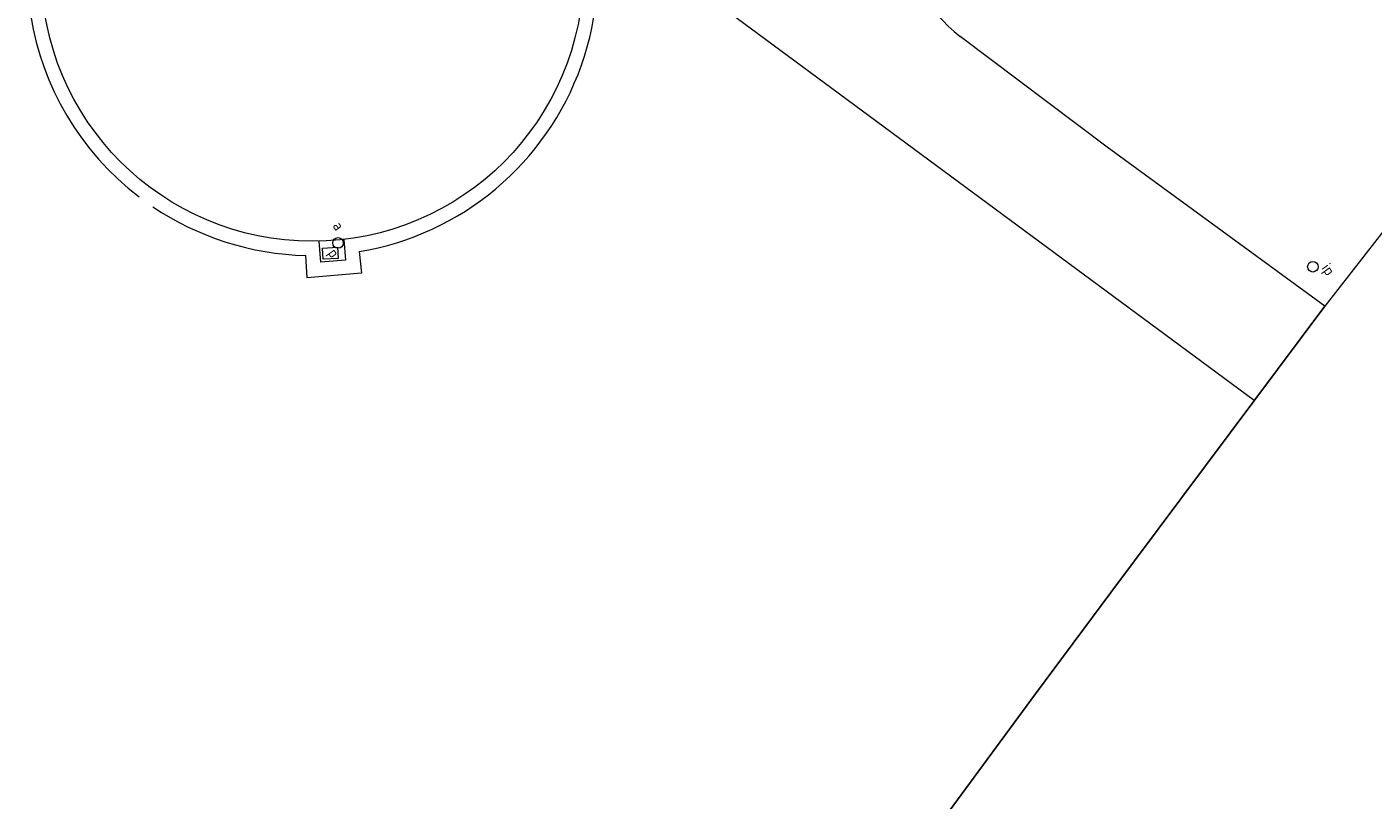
# Model space of a CAD drawing. Header units: metres. Extents: x 135689 to 136157, y 457710 to 458318.
# Tile 8 of 11: x 135809 to 135924, y 458017 to 458083. Entities that reach past the tile are written whole.
import ezdxf

# ---------------------------------------------------------------- set-up
doc = ezdxf.new("R2010")
doc.units = ezdxf.units.M
doc.header["$MEASUREMENT"] = 0
doc.linetypes.add('RASTER', pattern=[100, 100, 0])
for name, color, linetype, lineweight in [('BEBOUWING', 251, 'Continuous', 5), ('HEKWERKEN', 7, 'RASTER', 5), ('INFRA', 7, 'Continuous', 5), ('INRICHTINGSELEMENTEN', 7, 'Continuous', 5), ('OVERIG', 7, 'Continuous', 5), ('TEKST', 7, 'Continuous', 5)]:
    doc.layers.add(name, color=color, linetype=linetype, lineweight=lineweight)
doc.styles.add('ISO', font='iso')
doc.styles.add('NLCS', font='NLCS-ISO.ttf')

msp = doc.modelspace()

# ---------------------------------------------------------------- linework, layer by layer
at = {"flags": 128}
msp.add_lwpolyline([(135844.91, 457957.82), (135858.1, 457975.86), (135895.1, 458026.15), (135901.52, 458034.74), (135919.68, 458059.06)], dxfattribs=at)
at = {"layer": 'BEBOUWING', "linetype": 'Continuous'}
for points in [[(135834.4, 458062.81), (135834.25, 458064.57)], [(135836.35, 458064.72), (135836.48, 458062.96)], [(135836.48, 458062.96), (135834.4, 458062.81)]]:
    msp.add_lwpolyline(points, dxfattribs=at)
msp.add_circle((135833.67, 458087.61), 23.04, dxfattribs=at)
at = {"layer": 'HEKWERKEN', "linetype": 'RASTER'}
msp.add_lwpolyline([(135974.38, 458073.86), (135946.94, 458093.98), (135919.68, 458059.06)], dxfattribs=at)
at = {"layer": 'INFRA', "linetype": 'Continuous'}
for points in [[(135837.65, 458063.69, 0.589572), (135851.82, 458103.7)], [(135813.55, 458101.15, 0.396765), (135818.95, 458068.34)], [(135820.13, 458067.5, 0.14336), (135833.11, 458063.37)]]:
    msp.add_lwpolyline(points, format="xyb", dxfattribs=at)
at = {"layer": 'INFRA'}
msp.add_lwpolyline([(135883.65, 458100.9, 0.32273), (135888.7, 458081.95)], format="xyb", dxfattribs=at)
for points in [[(135913.7, 458051.05), (135865.87, 458086.39)], [(135919.68, 458059.06), (135901.19, 458072.57), (135888.7, 458081.95)]]:
    msp.add_lwpolyline(points, dxfattribs=at)
at = {"layer": 'INFRA', "linetype": 'Continuous'}
for points in [[(135833.24, 458061.48), (135833.11, 458063.37)], [(135837.65, 458063.69), (135837.86, 458061.85)], [(135837.86, 458061.85), (135833.24, 458061.48)]]:
    msp.add_lwpolyline(points, dxfattribs=at)
at = {"layer": 'INRICHTINGSELEMENTEN'}
for centre in [(135835.85, 458064.43), (135918.68, 458062.41)]:
    msp.add_circle(centre, 0.45, dxfattribs=at)
at = {"layer": 'OVERIG', "linetype": 'Continuous'}
msp.add_lwpolyline([(135834.58, 458063.04), (135834.52, 458063.99), (135835.81, 458064.07), (135835.87, 458063.11), (135834.58, 458063.04)], dxfattribs=at)

# ---------------------------------------------------------------- texts
at = {"layer": 'INRICHTINGSELEMENTEN', "style": 'NLCS'}
for s, p in [('a', (135835.35, 458065.88)), ('ip', (135919.37, 458062.3))]:
    msp.add_text(s, height=0.9, rotation=305.3657, dxfattribs=at).set_placement(p)
at = {"layer": 'TEKST', "linetype": 'Continuous', "style": 'ISO'}
msp.add_text('p', height=0.9, rotation=305.3657, dxfattribs=at).set_placement((135834.96, 458063.57))

doc.saveas('drawing.dxf')
